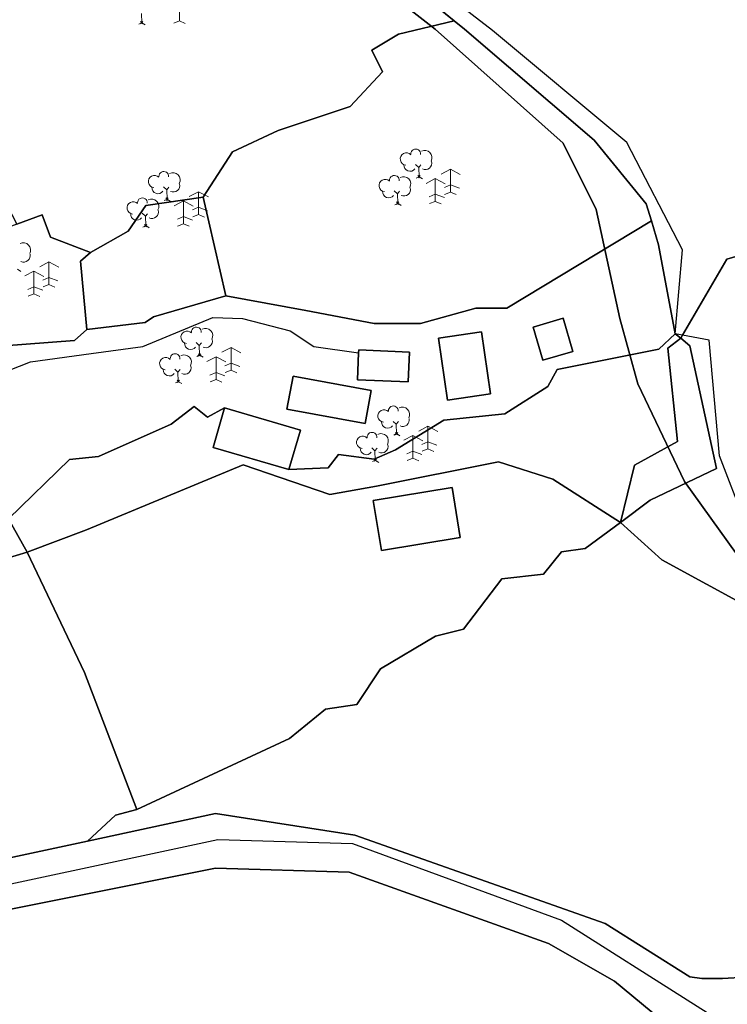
# Model space of a CAD drawing. Extents: x 463979 to 467979, y 555064 to 557157.
# Tile 39 of 82: x 466931 to 467018, y 555719 to 555840. Entities that reach past the tile are written whole.
import ezdxf

# ---------------------------------------------------------------- set-up
doc = ezdxf.new("R2010")
doc.units = 0
doc.header["$MEASUREMENT"] = 0
doc.header["$PDMODE"] = 3
doc.header["$PDSIZE"] = 0.15
doc.layers.add('OS MAP', color=7, linetype='Continuous')

msp = doc.modelspace()

# ---------------------------------------------------------------- linework, layer by layer
at = {"layer": 'OS MAP'}
for p, q in [((466984.46, 555839.95), (466978.09, 555845.16)), ((466953.68, 555818.32), (466956.46, 555806.24)), ((467011.55, 555801.56), (467012.23, 555801.06)), ((466929.81, 555778.9), (466932.1, 555774.78))]:
    msp.add_line(p, q, dxfattribs=at)
at = {"layer": 'OS MAP', "lineweight": 0}
for p, q in [((466950.77, 555842.76), (466950.77, 555839.96)), ((466946.11, 555840.88), (466946.15, 555839.74)), ((466946.15, 555839.74), (466945.81, 555839.56)), ((466946.15, 555839.74), (466946.57, 555839.47)), ((466950.77, 555839.96), (466950.07, 555839.69)), ((466950.77, 555839.96), (466951.49, 555839.65)), ((466979.71, 555822.35), (466980.1, 555821.98)), ((466980.1, 555821.98), (466980.37, 555822.3)), ((466980.1, 555821.98), (466980.14, 555820.84)), ((466983.99, 555821.76), (466982.86, 555821.16)), ((466983.99, 555821.76), (466985.2, 555821.12)), ((466983.99, 555821.76), (466983.99, 555818.96)), ((466980.14, 555820.84), (466979.79, 555820.66)), ((466980.14, 555820.84), (466980.56, 555820.57)), ((466982.14, 555820.62), (466981.02, 555820.02)), ((466982.14, 555820.62), (466982.14, 555817.82)), ((466982.14, 555820.62), (466983.36, 555819.97)), ((466983.99, 555819.84), (466983.25, 555819.52)), ((466983.99, 555819.84), (466985.09, 555819.43)), ((466948.83, 555819.6), (466949.22, 555819.24)), ((466949.22, 555819.24), (466949.49, 555819.56)), ((466949.22, 555819.24), (466949.26, 555818.09)), ((466953.11, 555819.01), (466951.98, 555818.41)), ((466953.11, 555819.01), (466954.32, 555818.37)), ((466953.11, 555819.01), (466953.11, 555816.22)), ((466977.1, 555819.11), (466977.49, 555818.74)), ((466977.49, 555818.74), (466977.76, 555819.06)), ((466977.49, 555818.74), (466977.53, 555817.6)), ((466982.14, 555818.69), (466981.4, 555818.37)), ((466982.14, 555818.69), (466983.25, 555818.28)), ((466983.99, 555818.96), (466983.28, 555818.68)), ((466983.99, 555818.96), (466984.7, 555818.65)), ((466949.26, 555818.09), (466948.91, 555817.91)), ((466949.26, 555818.09), (466949.68, 555817.82)), ((466951.27, 555817.87), (466950.14, 555817.27)), ((466951.27, 555817.87), (466951.27, 555815.07)), ((466951.27, 555817.87), (466952.48, 555817.22)), ((466977.53, 555817.6), (466977.18, 555817.41)), ((466977.53, 555817.6), (466977.95, 555817.32)), ((466982.14, 555817.82), (466981.44, 555817.54)), ((466982.14, 555817.82), (466982.86, 555817.51)), ((466946.22, 555816.36), (466946.61, 555815.99)), ((466946.61, 555815.99), (466946.88, 555816.31)), ((466953.11, 555817.09), (466952.37, 555816.77)), ((466953.11, 555816.22), (466952.4, 555815.94)), ((466953.11, 555817.09), (466954.21, 555816.68)), ((466953.11, 555816.22), (466953.83, 555815.9)), ((466946.61, 555815.99), (466946.65, 555814.85)), ((466951.27, 555815.95), (466950.52, 555815.63)), ((466951.27, 555815.07), (466950.56, 555814.79)), ((466951.27, 555815.95), (466952.37, 555815.53)), ((466951.27, 555815.07), (466951.98, 555814.76)), ((466946.65, 555814.85), (466946.3, 555814.67)), ((466946.65, 555814.85), (466947.07, 555814.57)), ((466934.78, 555810.41), (466933.66, 555809.81)), ((466934.78, 555810.41), (466936, 555809.77)), ((466934.78, 555810.41), (466934.78, 555807.61)), ((466930.93, 555809.49), (466931.35, 555809.22)), ((466932.94, 555809.27), (466931.81, 555808.67)), ((466932.94, 555809.27), (466932.94, 555806.47)), ((466932.94, 555809.27), (466934.16, 555808.62)), ((466934.78, 555808.49), (466934.04, 555808.17)), ((466934.78, 555808.49), (466935.88, 555808.08)), ((466932.94, 555807.34), (466932.2, 555807.02)), ((466932.94, 555807.34), (466934.04, 555806.93)), ((466934.78, 555807.61), (466934.08, 555807.33)), ((466934.78, 555807.61), (466935.5, 555807.3)), ((466932.94, 555806.47), (466932.23, 555806.19)), ((466932.94, 555806.47), (466933.66, 555806.16)), ((466952.83, 555800.49), (466953.21, 555800.13)), ((466953.21, 555800.13), (466953.48, 555800.45)), ((466953.21, 555800.13), (466953.25, 555798.99)), ((466957.1, 555799.91), (466955.98, 555799.31)), ((466957.1, 555799.91), (466958.32, 555799.26)), ((466957.1, 555799.91), (466957.1, 555797.11)), ((466953.25, 555798.99), (466952.91, 555798.8)), ((466953.25, 555798.99), (466953.67, 555798.71)), ((466955.26, 555798.76), (466954.14, 555798.16)), ((466955.26, 555798.76), (466955.26, 555795.96)), ((466955.26, 555798.76), (466956.48, 555798.12)), ((466950.22, 555797.25), (466950.6, 555796.88)), ((466950.6, 555796.88), (466950.87, 555797.2)), ((466950.6, 555796.88), (466950.64, 555795.74)), ((466957.1, 555797.98), (466956.36, 555797.66)), ((466957.1, 555797.11), (466956.4, 555796.83)), ((466957.1, 555797.98), (466958.2, 555797.57)), ((466957.1, 555797.11), (466957.82, 555796.79)), ((466950.64, 555795.74), (466950.3, 555795.56)), ((466950.64, 555795.74), (466951.06, 555795.47)), ((466955.26, 555796.84), (466954.52, 555796.52)), ((466955.26, 555795.96), (466954.56, 555795.68)), ((466955.26, 555796.84), (466956.36, 555796.43)), ((466955.26, 555795.96), (466955.98, 555795.65)), ((466976.97, 555790.84), (466977.35, 555790.48)), ((466977.35, 555790.48), (466977.62, 555790.8)), ((466977.35, 555790.48), (466977.39, 555789.33)), ((466981.24, 555790.25), (466980.12, 555789.65)), ((466981.24, 555790.25), (466982.46, 555789.61)), ((466981.24, 555790.25), (466981.24, 555787.45)), ((466977.39, 555789.33), (466977.05, 555789.15)), ((466977.39, 555789.33), (466977.81, 555789.06)), ((466979.4, 555789.11), (466978.27, 555788.51)), ((466979.4, 555789.11), (466979.4, 555786.31)), ((466979.4, 555789.11), (466980.62, 555788.46)), ((466974.36, 555787.6), (466974.74, 555787.23)), ((466974.74, 555787.23), (466975.01, 555787.55)), ((466974.74, 555787.23), (466974.78, 555786.09)), ((466981.24, 555788.33), (466980.5, 555788.01)), ((466981.24, 555787.45), (466980.54, 555787.17)), ((466981.24, 555788.33), (466982.34, 555787.92)), ((466981.24, 555787.45), (466981.96, 555787.14)), ((466974.78, 555786.09), (466974.43, 555785.9)), ((466974.78, 555786.09), (466975.2, 555785.81)), ((466979.4, 555787.18), (466978.66, 555786.86)), ((466979.4, 555786.31), (466978.69, 555786.03)), ((466979.4, 555787.18), (466980.5, 555786.77)), ((466979.4, 555786.31), (466980.12, 555786))]:
    msp.add_line(p, q, dxfattribs=at)
at = {"layer": 'OS MAP'}
for points in [[(467023.28, 555770.26), (467016.98, 555786.62), (467015.69, 555800.8), (467012.43, 555801.4), (467011.55, 555801.56), (467012.44, 555811.87), (467005.6, 555825.04), (466989.13, 555838.78), (466979.17, 555846.49), (466971.49, 555852.43), (466967.83, 555862.22), (466964.06, 555869.52), (466964.46, 555871.72), (466966.39, 555875.06), (466965.24, 555883.69), (466961.25, 555889.87), (466961.92, 555894.52), (466956.6, 555908.11), (466950.34, 555912.39), (466943.61, 555920.82), (466941.07, 555924.75), (466939.68, 555929.56)], [(466933.01, 555927.5), (466938.63, 555918.86), (466946.4, 555911.39), (466952.5, 555893.34), (466957.28, 555884.35), (466954.55, 555874.86), (466958.81, 555861.6), (466965.25, 555852.12), (466982.12, 555838.95), (466997.79, 555824.95), (467001.87, 555816.81), (467004.74, 555803.44), (467006.98, 555795.44), (467012.68, 555783.47), (467021.23, 555771.58)], [(467021.23, 555771.58), (467012.68, 555783.47), (467006.98, 555795.44), (467004.74, 555803.44), (467001.87, 555816.81), (466997.79, 555824.95), (466982.12, 555838.95), (466965.25, 555852.12), (466958.81, 555861.6), (466954.55, 555874.86), (466957.28, 555884.35), (466952.5, 555893.34), (466946.4, 555911.39), (466938.63, 555918.86), (466933.01, 555927.5)], [(467019.51, 555873.14), (467014.44, 555870.1), (467010.64, 555869.59), (467006.59, 555866.8), (467003.04, 555863.76), (466995.95, 555859.2), (466991.39, 555858.19), (466989.11, 555856.16), (466986.83, 555855.91), (466979.17, 555846.49), (466978.09, 555845.16), (466984.46, 555839.95), (466985.71, 555838.93), (467001.6, 555825.31), (467007.98, 555817.52), (467008.62, 555815.42), (467009.51, 555812.47), (467011.55, 555801.56), (467012.23, 555801.06), (467012.43, 555801.4), (467017.88, 555810.74), (467022.58, 555812.14)], [(467019.51, 555873.14), (467014.44, 555870.1), (467010.64, 555869.59), (467006.59, 555866.8), (467003.04, 555863.76), (466995.95, 555859.2), (466991.39, 555858.19), (466989.11, 555856.16), (466986.83, 555855.91), (466979.17, 555846.49), (466978.09, 555845.16), (466984.46, 555839.95), (466985.71, 555838.93), (467001.6, 555825.31), (467007.98, 555817.52), (467008.62, 555815.42), (467009.51, 555812.47), (467011.55, 555801.56), (467012.23, 555801.06), (467012.43, 555801.4), (467017.88, 555810.74), (467022.58, 555812.14)], [(466921.5, 555842), (466920.44, 555838.53), (466923.1, 555834.01), (466925.16, 555831.57), (466926.84, 555830.63), (466926.09, 555825.2), (466928.16, 555823.32), (466928.34, 555819.76), (466930.83, 555815.01), (466933.95, 555816.18), (466934.96, 555813.44), (466939.86, 555811.56), (466944.48, 555814.16), (466946.64, 555817.33), (466953.68, 555818.32), (466957.29, 555823.89), (466962.86, 555826.52), (466971.71, 555829.47), (466975.65, 555833.73), (466974.34, 555836.35), (466977.61, 555838.32), (466984.46, 555839.95), (466978.09, 555845.16)], [(466921.5, 555842), (466920.44, 555838.53), (466923.1, 555834.01), (466925.16, 555831.57), (466926.84, 555830.63), (466926.09, 555825.2), (466928.16, 555823.32), (466928.34, 555819.76), (466930.83, 555815.01), (466933.95, 555816.18), (466934.96, 555813.44), (466939.86, 555811.56), (466944.48, 555814.16), (466946.64, 555817.33), (466953.68, 555818.32), (466957.29, 555823.89), (466962.86, 555826.52), (466971.71, 555829.47), (466975.65, 555833.73), (466974.34, 555836.35), (466977.61, 555838.32), (466984.46, 555839.95), (466978.09, 555845.16)], [(467008.62, 555815.42), (467007.98, 555817.52), (467001.6, 555825.31), (466985.71, 555838.93), (466984.46, 555839.95), (466977.61, 555838.32), (466974.34, 555836.35), (466975.65, 555833.73), (466971.71, 555829.47), (466962.86, 555826.52), (466957.29, 555823.89), (466953.68, 555818.32), (466956.46, 555806.24), (466966.27, 555804.45), (466974.66, 555802.83), (466980.34, 555802.83), (466987.11, 555804.72), (466990.9, 555804.72), (467008.62, 555815.42)], [(466953.68, 555818.32), (466957.29, 555823.89), (466962.86, 555826.52), (466971.71, 555829.47), (466975.65, 555833.73), (466974.34, 555836.35), (466977.61, 555838.32), (466984.46, 555839.95)], [(467008.62, 555815.42), (467007.98, 555817.52), (467001.6, 555825.31), (466985.71, 555838.93), (466984.46, 555839.95), (466977.61, 555838.32), (466974.34, 555836.35), (466975.65, 555833.73), (466971.71, 555829.47), (466962.86, 555826.52), (466957.29, 555823.89), (466953.68, 555818.32), (466956.46, 555806.24), (466966.27, 555804.45), (466974.66, 555802.83), (466980.34, 555802.83), (466987.11, 555804.72), (466990.9, 555804.72), (467008.62, 555815.42)], [(467008.62, 555815.42), (467007.98, 555817.52), (467001.6, 555825.31), (466985.71, 555838.93), (466984.46, 555839.95)], [(467042.3, 555818.61), (467039.02, 555817.88), (467037.2, 555816.23), (467031.37, 555816.05), (467022.58, 555812.14), (467017.88, 555810.74), (467012.43, 555801.4), (467012.23, 555801.06)], [(466939.42, 555802.09), (466946.57, 555802.98), (466947.59, 555803.64), (466956.46, 555806.24), (466953.68, 555818.32), (466946.64, 555817.33), (466944.48, 555814.16), (466939.86, 555811.56), (466938.65, 555810.5), (466939.42, 555802.09)], [(466939.42, 555802.09), (466946.57, 555802.98), (466947.59, 555803.64), (466956.46, 555806.24), (466953.68, 555818.32), (466946.64, 555817.33), (466944.48, 555814.16), (466939.86, 555811.56), (466938.65, 555810.5), (466939.42, 555802.09)], [(466939.86, 555811.56), (466944.48, 555814.16), (466946.64, 555817.33), (466953.68, 555818.32)], [(466939.42, 555802.09), (466938.65, 555810.5), (466939.86, 555811.56), (466934.96, 555813.44), (466933.95, 555816.18), (466930.83, 555815.01), (466921.96, 555811.68), (466920.5, 555811.21), (466926.02, 555799.85), (466937.93, 555800.74), (466939.42, 555802.09)], [(466939.42, 555802.09), (466938.65, 555810.5), (466939.86, 555811.56), (466934.96, 555813.44), (466933.95, 555816.18), (466930.83, 555815.01), (466921.96, 555811.68), (466920.5, 555811.21), (466926.02, 555799.85), (466937.93, 555800.74), (466939.42, 555802.09)], [(466964.2, 555784.93), (466969.01, 555785.13), (466970.26, 555786.76), (466974.66, 555786.19), (466977.25, 555787.34), (466983.19, 555790.98), (466990.66, 555791.74), (466995.93, 555795.1), (466997.08, 555797.21), (467009.53, 555799.7), (467011.55, 555801.56), (467009.51, 555812.47), (467008.62, 555815.42), (466990.9, 555804.72), (466987.11, 555804.72), (466980.34, 555802.83), (466974.66, 555802.83), (466966.27, 555804.45), (466956.46, 555806.24), (466947.59, 555803.64), (466946.57, 555802.98), (466939.42, 555802.09), (466937.93, 555800.74), (466926.02, 555799.85)], [(466956.31, 555792.48), (466965.62, 555789.76), (466964.2, 555784.93), (466969.01, 555785.13), (466970.26, 555786.76), (466974.66, 555786.19), (466977.25, 555787.34), (466983.19, 555790.98), (466990.66, 555791.74), (466995.93, 555795.1), (466997.08, 555797.21), (467009.53, 555799.7), (467011.55, 555801.56), (467009.51, 555812.47), (467008.62, 555815.42), (466990.9, 555804.72), (466987.11, 555804.72), (466980.34, 555802.83), (466974.66, 555802.83), (466966.27, 555804.45), (466956.46, 555806.24), (466947.59, 555803.64), (466946.57, 555802.98), (466939.42, 555802.09), (466937.93, 555800.74), (466926.02, 555799.85)], [(466930.83, 555815.01), (466933.95, 555816.18), (466934.96, 555813.44), (466939.86, 555811.56)], [(466956.46, 555806.24), (466966.27, 555804.45), (466974.66, 555802.83), (466980.34, 555802.83), (466987.11, 555804.72), (466990.9, 555804.72), (467008.62, 555815.42)], [(467011.55, 555801.56), (467009.51, 555812.47), (467008.62, 555815.42)], [(466939.86, 555811.56), (466938.65, 555810.5), (466939.42, 555802.09)], [(467022.58, 555812.14), (467017.88, 555810.74), (467012.43, 555801.4), (467012.23, 555801.06), (467013.34, 555800.1), (467016.6, 555785.07), (467008.46, 555781.17), (467004.84, 555778.45), (467009.89, 555773.84), (467026.77, 555764.67)], [(467022.58, 555812.14), (467017.88, 555810.74), (467012.43, 555801.4), (467012.23, 555801.06), (467013.34, 555800.1), (467016.6, 555785.07), (467008.46, 555781.17), (467004.84, 555778.45), (467009.89, 555773.84), (467026.77, 555764.67)], [(466939.42, 555802.09), (466946.57, 555802.98), (466947.59, 555803.64), (466956.46, 555806.24)], [(466926.89, 555795.95), (466932.51, 555798.14), (466939.96, 555799.15), (466946.28, 555800.03), (466954.86, 555803.57), (466958.52, 555803.44), (466964.33, 555801.93), (466967.23, 555800.03), (466972.74, 555799.25)], [(466994.14, 555802.4), (466995.32, 555798.33), (466999.01, 555799.41), (466997.82, 555803.48), (466994.14, 555802.4)], [(466994.14, 555802.4), (466995.32, 555798.33), (466999.01, 555799.41), (466997.82, 555803.48), (466994.14, 555802.4)], [(466994.14, 555802.4), (466997.82, 555803.48), (466999.01, 555799.41), (466995.32, 555798.33), (466994.14, 555802.4)], [(466926.02, 555799.85), (466937.93, 555800.74), (466939.42, 555802.09)], [(466987.82, 555801.83), (466982.55, 555801.06), (466983.65, 555793.45), (466988.92, 555794.21), (466987.82, 555801.83)], [(466987.82, 555801.83), (466982.55, 555801.06), (466983.65, 555793.45), (466988.92, 555794.21), (466987.82, 555801.83)], [(466987.82, 555801.83), (466988.92, 555794.21), (466983.65, 555793.45), (466982.55, 555801.06), (466987.82, 555801.83)], [(467012.23, 555801.06), (467011.55, 555801.56), (467009.53, 555799.7), (466997.08, 555797.21), (466995.93, 555795.1), (466990.66, 555791.74), (466983.19, 555790.98), (466977.25, 555787.34), (466974.66, 555786.19), (466970.26, 555786.76), (466969.01, 555785.13), (466964.2, 555784.93), (466954.9, 555787.65), (466956.31, 555792.48), (466954.22, 555791.37), (466952.57, 555792.64), (466949.77, 555790.48), (466940.87, 555786.54), (466937.32, 555786.16), (466929.81, 555778.9), (466932.1, 555774.78), (466939.39, 555777.55), (466958.6, 555785.51), (466969.21, 555781.86), (466974.95, 555782.9), (466989.89, 555785.86), (466996.56, 555783.76), (467004.84, 555778.45), (467006.56, 555785.46), (467011.83, 555788.38), (467010.65, 555799.82), (467012.23, 555801.06)], [(467012.23, 555801.06), (467011.55, 555801.56), (467009.53, 555799.7), (466997.08, 555797.21), (466995.93, 555795.1), (466990.66, 555791.74), (466983.19, 555790.98), (466977.25, 555787.34), (466974.66, 555786.19), (466970.26, 555786.76), (466969.01, 555785.13), (466964.2, 555784.93), (466954.9, 555787.65), (466956.31, 555792.48), (466954.22, 555791.37), (466952.57, 555792.64), (466949.77, 555790.48), (466940.87, 555786.54), (466937.32, 555786.16), (466929.81, 555778.9), (466932.1, 555774.78), (466939.39, 555777.55), (466958.6, 555785.51), (466969.21, 555781.86), (466974.95, 555782.9), (466989.89, 555785.86), (466996.56, 555783.76), (467004.84, 555778.45), (467006.56, 555785.46), (467011.83, 555788.38), (467010.65, 555799.82), (467012.23, 555801.06)], [(466964.2, 555784.93), (466969.01, 555785.13), (466970.26, 555786.76), (466974.66, 555786.19), (466977.25, 555787.34), (466983.19, 555790.98), (466990.66, 555791.74), (466995.93, 555795.1), (466997.08, 555797.21), (467009.53, 555799.7), (467011.55, 555801.56)], [(467004.84, 555778.45), (467008.46, 555781.17), (467016.6, 555785.07), (467013.34, 555800.1), (467012.23, 555801.06), (467010.65, 555799.82), (467011.83, 555788.38), (467006.56, 555785.46), (467004.84, 555778.45)], [(467004.84, 555778.45), (467006.56, 555785.46), (467011.83, 555788.38), (467010.65, 555799.82), (467012.23, 555801.06)], [(467012.23, 555801.06), (467013.34, 555800.1), (467016.6, 555785.07), (467008.46, 555781.17), (467004.84, 555778.45)], [(467004.84, 555778.45), (467008.46, 555781.17), (467016.6, 555785.07), (467013.34, 555800.1), (467012.23, 555801.06), (467010.65, 555799.82), (467011.83, 555788.38), (467006.56, 555785.46), (467004.84, 555778.45)], [(466972.74, 555799.25), (466972.6, 555795.95), (466978.81, 555795.69), (466978.96, 555799.33), (466972.75, 555799.59), (466972.74, 555799.25)], [(466972.74, 555799.25), (466972.6, 555795.95), (466978.81, 555795.69), (466978.96, 555799.33), (466972.75, 555799.59), (466972.74, 555799.25)], [(466972.74, 555799.25), (466972.75, 555799.59), (466978.96, 555799.33), (466978.81, 555795.69), (466972.6, 555795.95), (466972.74, 555799.25)], [(466963.95, 555792.33), (466973.54, 555790.56), (466974.29, 555794.61), (466964.7, 555796.38), (466963.95, 555792.33)], [(466963.95, 555792.33), (466973.54, 555790.56), (466974.29, 555794.61), (466964.7, 555796.38), (466963.95, 555792.33)], [(466963.95, 555792.33), (466964.7, 555796.38), (466974.29, 555794.61), (466973.54, 555790.56), (466963.95, 555792.33)], [(466929.81, 555778.9), (466937.32, 555786.16), (466940.87, 555786.54), (466949.77, 555790.48), (466952.57, 555792.64), (466954.22, 555791.37), (466956.31, 555792.48), (466954.9, 555787.65), (466964.2, 555784.93)], [(466929.81, 555778.9), (466937.32, 555786.16), (466940.87, 555786.54), (466949.77, 555790.48), (466952.57, 555792.64), (466954.22, 555791.37), (466956.31, 555792.48)], [(466929.81, 555778.9), (466937.32, 555786.16), (466940.87, 555786.54), (466949.77, 555790.48), (466952.57, 555792.64), (466954.22, 555791.37), (466956.31, 555792.48)], [(466964.2, 555784.93), (466965.62, 555789.76), (466956.31, 555792.48), (466954.9, 555787.65), (466964.2, 555784.93)], [(466964.2, 555784.93), (466965.62, 555789.76), (466956.31, 555792.48), (466954.9, 555787.65), (466964.2, 555784.93)], [(466945.54, 555743.24), (466964.25, 555751.95), (466968.66, 555755.54), (466972.52, 555756.09), (466975.41, 555760.5), (466982.17, 555764.5), (466985.61, 555765.33), (466990.3, 555771.53), (466995.4, 555772.08), (466997.61, 555774.84), (467000.5, 555775.26), (467004.84, 555778.45), (466996.56, 555783.76), (466989.89, 555785.86), (466974.95, 555782.9), (466969.21, 555781.86), (466958.6, 555785.51), (466939.39, 555777.55), (466932.1, 555774.78), (466939.16, 555760.05), (466945.54, 555743.24)], [(467004.84, 555778.45), (466996.56, 555783.76), (466989.89, 555785.86), (466974.95, 555782.9), (466969.21, 555781.86), (466958.6, 555785.51), (466939.39, 555777.55), (466932.1, 555774.78)], [(466945.54, 555743.24), (466964.25, 555751.95), (466968.66, 555755.54), (466972.52, 555756.09), (466975.41, 555760.5), (466982.17, 555764.5), (466985.61, 555765.33), (466990.3, 555771.53), (466995.4, 555772.08), (466997.61, 555774.84), (467000.5, 555775.26), (467004.84, 555778.45), (466996.56, 555783.76), (466989.89, 555785.86), (466974.95, 555782.9), (466969.21, 555781.86), (466958.6, 555785.51), (466939.39, 555777.55), (466932.1, 555774.78), (466939.16, 555760.05), (466945.54, 555743.24)], [(466974.52, 555781.15), (466975.53, 555774.99), (466985.2, 555776.58), (466984.19, 555782.73), (466974.52, 555781.15)], [(466974.52, 555781.15), (466975.53, 555774.99), (466985.2, 555776.58), (466984.19, 555782.73), (466974.52, 555781.15)], [(466974.52, 555781.15), (466984.19, 555782.73), (466985.2, 555776.58), (466975.53, 555774.99), (466974.52, 555781.15)], [(466932.1, 555774.78), (466929.81, 555778.9), (466901.83, 555767.78), (466896.91, 555781.37), (466894.2, 555781.23), (466888.07, 555773.9), (466884.71, 555769.21), (466882.18, 555765.12), (466873.65, 555759.35), (466865.78, 555756.06), (466867.01, 555754.65), (466874.67, 555757.02), (466881.23, 555757.57), (466889.05, 555761.28), (466891.83, 555761.87), (466895.78, 555762.65), (466901.85, 555764.69), (466913.2, 555769.06), (466932.1, 555774.78)], [(466932.1, 555774.78), (466929.81, 555778.9), (466901.83, 555767.78), (466896.91, 555781.37), (466894.2, 555781.23), (466888.07, 555773.9), (466884.71, 555769.21), (466882.18, 555765.12), (466873.65, 555759.35), (466865.78, 555756.06), (466867.01, 555754.65), (466874.67, 555757.02), (466881.23, 555757.57), (466889.05, 555761.28), (466891.83, 555761.87), (466895.78, 555762.65), (466901.85, 555764.69), (466913.2, 555769.06), (466932.1, 555774.78)], [(467026.77, 555764.67), (467009.89, 555773.84), (467004.84, 555778.45), (467000.5, 555775.26), (466997.61, 555774.84), (466995.4, 555772.08), (466990.3, 555771.53), (466985.61, 555765.33), (466982.17, 555764.5), (466975.41, 555760.5), (466972.52, 555756.09), (466968.66, 555755.54), (466964.25, 555751.95), (466945.54, 555743.24), (466942.93, 555742.52), (466939.49, 555739.35), (466955.21, 555742.72), (466972.27, 555740.07), (467002.97, 555729.25), (467013.35, 555722.72), (467014.81, 555722.48), (467017.34, 555722.48), (467028.61, 555723.16)], [(467026.77, 555764.67), (467009.89, 555773.84), (467004.84, 555778.45), (467000.5, 555775.26), (466997.61, 555774.84), (466995.4, 555772.08), (466990.3, 555771.53), (466985.61, 555765.33), (466982.17, 555764.5), (466975.41, 555760.5), (466972.52, 555756.09), (466968.66, 555755.54), (466964.25, 555751.95), (466945.54, 555743.24), (466942.93, 555742.52), (466939.49, 555739.35), (466955.21, 555742.72), (466972.27, 555740.07), (467002.97, 555729.25), (467013.35, 555722.72), (467014.81, 555722.48), (467017.34, 555722.48), (467028.61, 555723.16)], [(466945.54, 555743.24), (466964.25, 555751.95), (466968.66, 555755.54), (466972.52, 555756.09), (466975.41, 555760.5), (466982.17, 555764.5), (466985.61, 555765.33), (466990.3, 555771.53), (466995.4, 555772.08), (466997.61, 555774.84), (467000.5, 555775.26), (467004.84, 555778.45)], [(467036.22, 555748.89), (467029.48, 555760.19), (467030.41, 555762.38), (467026.77, 555764.67), (467009.89, 555773.84), (467004.84, 555778.45)], [(466867.01, 555754.65), (466867.08, 555748.34), (466875.53, 555724.81), (466917.95, 555734.73), (466939.49, 555739.35), (466942.93, 555742.52), (466945.54, 555743.24), (466939.16, 555760.05), (466932.1, 555774.78), (466913.2, 555769.06), (466901.85, 555764.69), (466895.78, 555762.65), (466891.83, 555761.87), (466889.05, 555761.28), (466881.23, 555757.57), (466874.67, 555757.02), (466867.01, 555754.65)], [(466867.01, 555754.65), (466874.67, 555757.02), (466881.23, 555757.57), (466889.05, 555761.28), (466891.83, 555761.87), (466895.78, 555762.65), (466901.85, 555764.69), (466913.2, 555769.06), (466932.1, 555774.78)], [(466867.01, 555754.65), (466867.08, 555748.34), (466875.53, 555724.81), (466917.95, 555734.73), (466939.49, 555739.35), (466942.93, 555742.52), (466945.54, 555743.24), (466939.16, 555760.05), (466932.1, 555774.78), (466913.2, 555769.06), (466901.85, 555764.69), (466895.78, 555762.65), (466891.83, 555761.87), (466889.05, 555761.28), (466881.23, 555757.57), (466874.67, 555757.02), (466867.01, 555754.65)], [(466932.1, 555774.78), (466939.16, 555760.05), (466945.54, 555743.24)], [(467028.61, 555723.16), (467017.34, 555722.48), (467014.81, 555722.48), (467013.35, 555722.72), (467002.97, 555729.25), (466972.27, 555740.07), (466955.21, 555742.72), (466939.49, 555739.35), (466917.95, 555734.73), (466875.53, 555724.81), (466870.2, 555723.56), (466847.43, 555717.28), (466844.13, 555718.81), (466840.16, 555718.03), (466838.72, 555715.66), (466820.35, 555711.11)], [(466945.54, 555743.24), (466942.93, 555742.52), (466939.49, 555739.35)], [(466616.04, 555617.41), (466667, 555634.49), (466715.85, 555659.67), (466792.93, 555696.92), (466820.63, 555708.73), (466918.64, 555731.64), (466955.5, 555739.54), (466971.97, 555739.04), (466997.61, 555729.67), (467030.85, 555708.55), (467060.58, 555683.66)], [(466606.18, 555613.1), (466616.71, 555614.58), (466668.13, 555631.82), (466717.15, 555657.08), (466794.13, 555694.29), (466821.53, 555705.97), (466919.28, 555728.82), (466955.2, 555736.03), (466971.59, 555735.56), (466996.03, 555726.8), (467004.12, 555722.17), (467014.51, 555713.54), (467027.6, 555703.47), (467057.72, 555677.57), (467059.4, 555676.14), (467088.82, 555657.69), (467108.3, 555643.78), (467132.03, 555627.16), (467141.32, 555617.14), (467157, 555597.44), (467162.92, 555585.69), (467163.83, 555578.68), (467165.58, 555570.43)], [(467157, 555597.44), (467141.32, 555617.14), (467132.03, 555627.16), (467108.3, 555643.78), (467088.82, 555657.69), (467059.4, 555676.14), (467057.72, 555677.57), (467027.6, 555703.47), (467014.51, 555713.54), (467004.12, 555722.17), (466996.03, 555726.8), (466971.59, 555735.56), (466955.2, 555736.03), (466919.28, 555728.82), (466821.53, 555705.97), (466794.13, 555694.29), (466717.15, 555657.08), (466668.13, 555631.82), (466616.71, 555614.58)], [(467157, 555597.44), (467141.32, 555617.14), (467132.03, 555627.16), (467108.3, 555643.78), (467088.82, 555657.69), (467059.4, 555676.14), (467057.72, 555677.57), (467027.6, 555703.47), (467014.51, 555713.54), (467004.12, 555722.17), (466996.03, 555726.8), (466971.59, 555735.56), (466955.2, 555736.03), (466919.28, 555728.82), (466821.53, 555705.97), (466794.13, 555694.29), (466717.15, 555657.08), (466668.13, 555631.82), (466616.71, 555614.58)], [(466821.53, 555705.97), (466919.28, 555728.82), (466955.2, 555736.03), (466971.59, 555735.56), (466996.03, 555726.8), (467004.12, 555722.17), (467014.51, 555713.54), (467027.6, 555703.47)]]:
    msp.add_lwpolyline(points, dxfattribs=at)
at = {"layer": 'OS MAP', "lineweight": 0}
for centre, radius, start, end in [((466978.6, 555823.01), 0.755, 44.3947, 264.3234), ((466979.73, 555823.64), 0.597, 354.391, 181.2105), ((466980.84, 555823.19), 0.899, 331.4181, 116.5075), ((466979.04, 555822.26), 0.75, 176.378, 322.5956), ((466980.91, 555822.51), 0.792, 243.9031, 14.8703), ((466947.72, 555820.26), 0.755, 44.3947, 264.3234), ((466948.86, 555820.89), 0.597, 354.391, 181.2105), ((466949.97, 555820.44), 0.899, 331.4181, 116.5075), ((466950.03, 555819.76), 0.792, 243.9031, 14.8703), ((466975.99, 555819.77), 0.755, 44.3947, 264.3234), ((466977.12, 555820.4), 0.597, 354.391, 181.2105), ((466978.23, 555819.95), 0.899, 331.4181, 116.5075), ((466948.16, 555819.51), 0.75, 176.378, 322.5956), ((466976.43, 555819.01), 0.75, 176.378, 322.5956), ((466978.3, 555819.27), 0.792, 243.9031, 14.8703), ((466945.11, 555817.02), 0.755, 44.3947, 264.3234), ((466946.24, 555817.65), 0.597, 354.391, 181.2105), ((466947.35, 555817.2), 0.899, 331.4181, 116.5075), ((466945.55, 555816.26), 0.75, 176.378, 322.5956), ((466947.42, 555816.52), 0.792, 243.9031, 14.8703), ((466931.64, 555811.84), 0.899, 331.4181, 116.5075), ((466931.7, 555811.16), 0.792, 243.9031, 14.8703), ((466951.71, 555801.15), 0.755, 44.3947, 264.3234), ((466952.85, 555801.79), 0.597, 354.391, 181.2105), ((466953.96, 555801.33), 0.899, 331.4181, 116.5075), ((466954.02, 555800.66), 0.792, 243.9031, 14.8703), ((466952.16, 555800.4), 0.75, 176.378, 322.5956), ((466949.1, 555797.91), 0.755, 44.3947, 264.3234), ((466950.24, 555798.54), 0.597, 354.391, 181.2105), ((466951.35, 555798.09), 0.899, 331.4181, 116.5075), ((466949.55, 555797.16), 0.75, 176.378, 322.5956), ((466951.41, 555797.41), 0.792, 243.9031, 14.8703), ((466975.85, 555791.5), 0.755, 44.3947, 264.3234), ((466976.99, 555792.13), 0.597, 354.391, 181.2105), ((466978.1, 555791.68), 0.899, 331.4181, 116.5075), ((466978.16, 555791), 0.792, 243.9031, 14.8703), ((466976.3, 555790.75), 0.75, 176.378, 322.5956), ((466973.24, 555788.26), 0.755, 44.3947, 264.3234), ((466974.38, 555788.89), 0.597, 354.391, 181.2105), ((466975.49, 555788.44), 0.899, 331.4181, 116.5075), ((466973.69, 555787.5), 0.75, 176.378, 322.5956), ((466975.55, 555787.76), 0.792, 243.9031, 14.8703)]:
    msp.add_arc(centre, radius, start, end, dxfattribs=at)
for p in [(466946.15, 555839.74), (466980.14, 555820.84), (466949.26, 555818.09), (466977.53, 555817.6), (466946.65, 555814.85), (466953.25, 555798.99), (466950.64, 555795.74), (466977.39, 555789.33), (466974.78, 555786.09)]:
    msp.add_point(p, dxfattribs=at)

doc.saveas('drawing.dxf')
